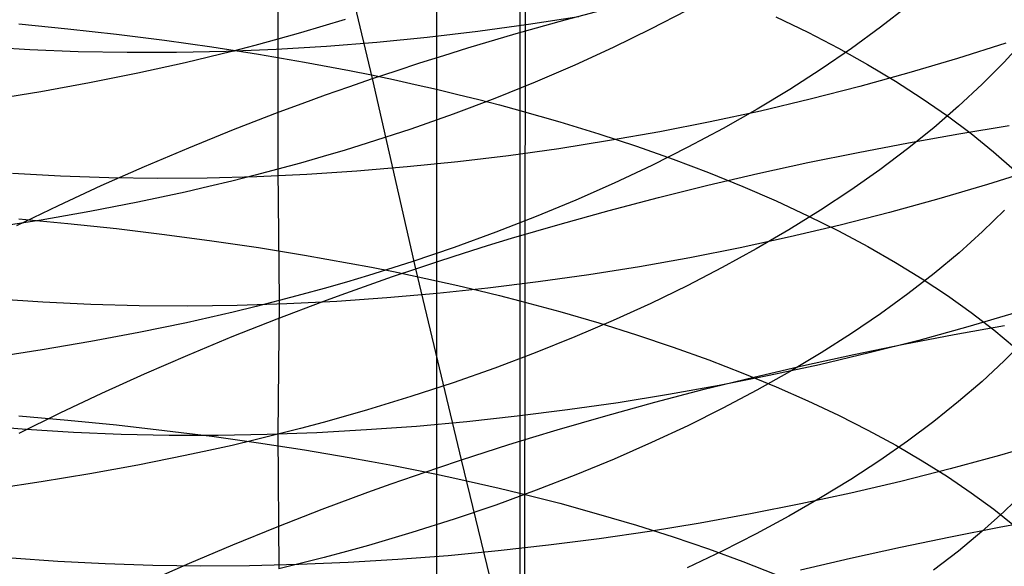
# Model space of a CAD drawing. Extents: x -383 to 1849, y -1185 to -529.
# Tile 157 of 256: x -362 to -352, y -979 to -974. Entities that reach past the tile are written whole.
import ezdxf

# ---------------------------------------------------------------- set-up
doc = ezdxf.new("R2010")
doc.units = 0
doc.layers.add('PREDEFINITO', color=7, linetype='CONTINUOUS')

msp = doc.modelspace()

# ---------------------------------------------------------------- linework, layer by layer
at = {"layer": 'PREDEFINITO'}
for p, q in [((-356.95, -878.0517, 395), (-357.0874, -1065.2537, 395)), ((-357.0803, -1079.1328, 420), (-357.0534, -884.99, 420)), ((-357.0803, -1079.1328, 370), (-357.0534, -884.99, 370)), ((-358.4782, -974.3308, 481.5076), (-358.9031, -972.535, 482.3405)), ((-357.8641, -972.6188, 666.9525), (-357.8649, -974.4323, 667.7845)), ((-359.3815, -972.7275, 637.183), (-359.3817, -973.9545, 638.0189)), ((-356.6361, -973.7697, 481.2165), (-356.1654, -973.6455, 481.1812)), ((-355.4735, -973.6788, 641.3025), (-355.8202, -973.8589, 641.0051)), ((-353.3612, -973.6351, 644.4711), (-353.6249, -973.8408, 644.1106)), ((-358.7382, -973.7651, 638.3087), (-358.9506, -973.8302, 638.2088)), ((-357.1032, -973.9004, 481.2667), (-356.6361, -973.7697, 481.2165)), ((-356.5045, -973.7397, 515.0848), (-356.9872, -973.8152, 515.0404)), ((-354.6233, -973.739, 664.2326), (-354.3193, -973.8873, 663.8778)), ((-361.8552, -973.8075, 669.483), (-361.3855, -973.854, 669.349)), ((-361.3855, -973.854, 669.349), (-360.9212, -973.9062, 669.2013)), ((-359.1652, -973.8933, 638.1122), (-359.3817, -973.9545, 638.0189)), ((-358.9506, -973.8302, 638.2088), (-359.1652, -973.8933, 638.1122)), ((-357.4704, -973.8813, 514.9836), (-357.9534, -973.9382, 514.9145)), ((-357.5663, -974.0375, 481.3318), (-357.1032, -973.9004, 481.2667)), ((-356.9872, -973.8152, 515.0404), (-357.4704, -973.8813, 514.9836)), ((-355.8202, -973.8589, 641.0051), (-356.1775, -974.0333, 640.7179)), ((-354.3193, -973.8873, 663.8778), (-354.0274, -974.0397, 663.5141)), ((-353.6249, -973.8408, 644.1106), (-353.9014, -974.0426, 643.7576)), ((-360.9212, -973.9062, 669.2013), (-360.4627, -973.9641, 669.0398)), ((-360.4627, -973.9641, 669.0398), (-360.0105, -974.0278, 668.8647)), ((-359.3817, -973.9545, 638.0189), (-359.6002, -974.0136, 637.9289)), ((-359.3817, -973.9545, 638.0189), (-359.3804, -975.1959, 638.8303)), ((-358.4358, -973.9857, 514.8333), (-358.9169, -974.0238, 514.7401)), ((-357.9534, -973.9382, 514.9145), (-358.4358, -973.9857, 514.8333)), ((-352.4271, -973.9905, 514.171), (-352.8878, -974.138, 514.2306)), ((-352.2484, -973.9587, 647.2163), (-352.4445, -974.173, 646.82)), ((-361.7493, -974.0547, 513.9357), (-362.2073, -974.0266, 513.762)), ((-361.2865, -974.0733, 514.0983), (-361.7493, -974.0547, 513.9357)), ((-360.8192, -974.0823, 514.2497), (-361.2865, -974.0733, 514.0983)), ((-360.3481, -974.0819, 514.3897), (-360.8192, -974.0823, 514.2497)), ((-359.8736, -974.0719, 514.5181), (-360.3481, -974.0819, 514.3897)), ((-359.8205, -974.0707, 637.8423), (-360.0427, -974.1258, 637.7591)), ((-360.0105, -974.0278, 668.8647), (-359.5653, -974.0973, 668.6758)), ((-359.3964, -974.0526, 514.635), (-359.8736, -974.0719, 514.5181)), ((-359.6002, -974.0136, 637.9289), (-359.8205, -974.0707, 637.8423)), ((-358.9169, -974.0238, 514.7401), (-359.3964, -974.0526, 514.635)), ((-357.7961, -974.1085, 481.37), (-357.5663, -974.0375, 481.3318)), ((-356.1775, -974.0333, 640.7179), (-356.545, -974.2018, 640.4411)), ((-353.9014, -974.0426, 643.7576), (-354.1903, -974.2404, 643.4123)), ((-354.0274, -974.0397, 663.5141), (-353.7479, -974.1959, 663.142)), ((-360.2667, -974.1789, 637.6793), (-360.7196, -974.2791, 637.5297)), ((-360.0427, -974.1258, 637.7591), (-360.2667, -974.1789, 637.6793)), ((-359.5653, -974.0973, 668.6758), (-359.1276, -974.1724, 668.4734)), ((-359.1276, -974.1724, 668.4734), (-358.6979, -974.2533, 668.2573)), ((-358.2521, -974.2551, 481.4579), (-358.0248, -974.181, 481.4121)), ((-358.0248, -974.181, 481.4121), (-357.7961, -974.1085, 481.37)), ((-352.8878, -974.138, 514.2306), (-353.3531, -974.2768, 514.2767)), ((-352.4445, -974.173, 646.82), (-352.6547, -974.3846, 646.429)), ((-358.6979, -974.2533, 668.2573), (-358.4863, -974.2959, 668.1442)), ((-358.4782, -974.3308, 481.5076), (-358.2521, -974.2551, 481.4579)), ((-356.545, -974.2018, 640.4411), (-356.9226, -974.3642, 640.1752)), ((-354.1903, -974.2404, 643.4123), (-354.4912, -974.4338, 643.0753)), ((-353.7479, -974.1959, 663.142), (-353.4811, -974.3559, 662.7619)), ((-360.7196, -974.2791, 637.5297), (-361.1787, -974.3711, 637.3934)), ((-358.7028, -974.4081, 481.5611), (-358.4782, -974.3308, 481.5076)), ((-358.4863, -974.2959, 668.1442), (-358.2769, -974.3399, 668.0277)), ((-358.0613, -976.1453, 480.7129), (-358.4782, -974.3308, 481.5076)), ((-358.2769, -974.3399, 668.0277), (-358.0697, -974.3854, 667.9078)), ((-356.9226, -974.3642, 640.1752), (-357.3098, -974.5202, 639.9205)), ((-353.3531, -974.2768, 514.2767), (-353.8226, -974.4067, 514.3094)), ((-353.4811, -974.3559, 662.7619), (-353.2271, -974.5193, 662.3743)), ((-361.6436, -974.4552, 637.2706), (-362.1135, -974.5312, 637.1611)), ((-361.1787, -974.3711, 637.3934), (-361.6436, -974.4552, 637.2706)), ((-358.926, -974.4869, 481.6184), (-358.7028, -974.4081, 481.5611)), ((-358.0697, -974.3854, 667.9078), (-357.8649, -974.4323, 667.7845)), ((-357.8649, -974.4323, 667.7845), (-357.8649, -976.2611, 668.5801)), ((-357.8649, -974.4323, 667.7845), (-357.6625, -974.4806, 667.6579)), ((-354.4912, -974.4338, 643.0753), (-354.804, -974.6226, 642.7468)), ((-353.8226, -974.4067, 514.3094), (-354.2956, -974.5278, 514.3287)), ((-352.6547, -974.3846, 646.429), (-352.8789, -974.5934, 646.044)), ((-359.1477, -974.5672, 481.6794), (-358.926, -974.4869, 481.6184)), ((-357.3098, -974.5202, 639.9205), (-357.7064, -974.6695, 639.6776)), ((-357.6625, -974.4806, 667.6579), (-357.4626, -974.5303, 667.5279)), ((-357.4626, -974.5303, 667.5279), (-357.2651, -974.5814, 667.3947)), ((-354.2956, -974.5278, 514.3287), (-354.7717, -974.64, 514.335)), ((-353.2271, -974.5193, 662.3743), (-352.9862, -974.6861, 661.9796)), ((-359.8034, -974.8168, 481.8848), (-359.3679, -974.6489, 481.7442)), ((-359.3679, -974.6489, 481.7442), (-359.1477, -974.5672, 481.6794)), ((-357.2651, -974.5814, 667.3947), (-357.0702, -974.6338, 667.2583)), ((-357.0702, -974.6338, 667.2583), (-356.688, -974.7428, 666.9761)), ((-354.7717, -974.64, 514.335), (-355.2503, -974.7433, 514.3282)), ((-354.804, -974.6226, 642.7468), (-355.1284, -974.8067, 642.4274)), ((-352.8789, -974.5934, 646.044), (-353.1167, -974.7991, 645.6652)), ((-357.7064, -974.6695, 639.6776), (-358.112, -974.812, 639.4467)), ((-356.688, -974.7428, 666.9761), (-356.3162, -974.8568, 666.6817)), ((-355.2503, -974.7433, 514.3282), (-355.7308, -974.8376, 514.3085)), ((-352.9862, -974.6861, 661.9796), (-352.7587, -974.856, 661.5782)), ((-360.2322, -974.9901, 482.0397), (-359.8034, -974.8168, 481.8848)), ((-358.112, -974.812, 639.4467), (-358.5264, -974.9474, 639.2282)), ((-355.7308, -974.8376, 514.3085), (-356.2128, -974.923, 514.276)), ((-355.1284, -974.8067, 642.4274), (-355.4639, -974.9858, 642.1173)), ((-353.1167, -974.7991, 645.6652), (-353.3678, -975.0016, 645.293)), ((-352.8766, -974.8574, 480.4774), (-352.3959, -974.7786, 480.5427)), ((-356.2128, -974.923, 514.276), (-356.6957, -974.9994, 514.2309)), ((-356.3162, -974.8568, 666.6817), (-355.9551, -974.9759, 666.3757)), ((-353.3574, -974.9427, 480.4261), (-352.8766, -974.8574, 480.4774)), ((-352.7587, -974.856, 661.5782), (-352.5447, -975.0288, 661.1707)), ((-360.6541, -975.1688, 482.2087), (-360.2322, -974.9901, 482.0397)), ((-358.7369, -975.0123, 639.1238), (-358.9493, -975.0754, 639.0227)), ((-358.5264, -974.9474, 639.2282), (-358.7369, -975.0123, 639.1238)), ((-356.6957, -974.9994, 514.2309), (-357.179, -975.0667, 514.1732)), ((-355.9551, -974.9759, 666.3757), (-355.6049, -975.0998, 666.0584)), ((-355.4639, -974.9858, 642.1173), (-355.8103, -975.1596, 641.8171)), ((-353.838, -975.0346, 480.389), (-353.3574, -974.9427, 480.4261)), ((-353.3678, -975.0016, 645.293), (-353.6319, -975.2005, 644.928)), ((-352.5447, -975.0288, 661.1707), (-352.3447, -975.2044, 660.7575)), ((-358.9493, -975.0754, 639.0227), (-359.1639, -975.1366, 638.9248)), ((-357.179, -975.0667, 514.1732), (-357.6622, -975.125, 514.1031)), ((-355.6049, -975.0998, 666.0584), (-355.2659, -975.2283, 665.7304)), ((-354.3177, -975.1329, 480.3661), (-353.838, -975.0346, 480.389)), ((-361.0685, -975.3524, 482.3914), (-360.6541, -975.1688, 482.2087)), ((-359.3804, -975.1959, 638.8303), (-359.5989, -975.2533, 638.7392)), ((-359.1639, -975.1366, 638.9248), (-359.3804, -975.1959, 638.8303)), ((-359.3804, -975.1959, 638.8303), (-359.3695, -976.4506, 639.6208)), ((-358.6258, -975.2143, 513.9263), (-359.1053, -975.2452, 513.8198)), ((-358.1446, -975.1742, 514.0208), (-358.6258, -975.2143, 513.9263)), ((-357.6622, -975.125, 514.1031), (-358.1446, -975.1742, 514.0208)), ((-355.8103, -975.1596, 641.8171), (-356.1674, -975.3279, 641.527)), ((-354.796, -975.2376, 480.3575), (-354.3177, -975.1329, 480.3661)), ((-353.6319, -975.2005, 644.928), (-353.9088, -975.3957, 644.5704)), ((-352.1415, -975.1955, 513.3885), (-352.6025, -975.342, 513.4489)), ((-361.4575, -975.2615, 513.111), (-361.9152, -975.2369, 512.9349)), ((-360.9948, -975.2768, 513.2758), (-361.4575, -975.2615, 513.111)), ((-360.5278, -975.2828, 513.4292), (-360.9948, -975.2768, 513.2758)), ((-360.0568, -975.2795, 513.5711), (-360.5278, -975.2828, 513.4292)), ((-359.5824, -975.2669, 513.7013), (-360.0568, -975.2795, 513.5711)), ((-359.8192, -975.3087, 638.6516), (-360.0414, -975.3621, 638.5673)), ((-359.5989, -975.2533, 638.7392), (-359.8192, -975.3087, 638.6516)), ((-359.1053, -975.2452, 513.8198), (-359.5824, -975.2669, 513.7013)), ((-355.2724, -975.3487, 480.3636), (-354.796, -975.2376, 480.3575)), ((-355.2659, -975.2283, 665.7304), (-354.9383, -975.3613, 665.392)), ((-361.4752, -975.5409, 482.5874), (-361.0685, -975.3524, 482.3914)), ((-360.0414, -975.3621, 638.5673), (-360.2654, -975.4136, 638.4864)), ((-356.1674, -975.3279, 641.527), (-356.5347, -975.4905, 641.2475)), ((-355.7464, -975.466, 480.3843), (-355.2724, -975.3487, 480.3636)), ((-354.9383, -975.3613, 665.392), (-354.6223, -975.4985, 665.0437)), ((-353.9088, -975.3957, 644.5704), (-354.198, -975.587, 644.2207)), ((-352.6025, -975.342, 513.4489), (-353.068, -975.48, 513.4956)), ((-360.2654, -975.4136, 638.4864), (-360.7183, -975.5107, 638.3349)), ((-356.5347, -975.4905, 641.2475), (-356.9121, -975.6473, 640.979)), ((-356.2174, -975.5896, 480.4198), (-355.7464, -975.466, 480.3843)), ((-354.6223, -975.4985, 665.0437), (-354.3182, -975.6398, 664.6861)), ((-353.068, -975.48, 513.4956), (-353.5376, -975.6093, 513.5287)), ((-361.8738, -975.7338, 482.7964), (-361.4752, -975.5409, 482.5874)), ((-360.7183, -975.5107, 638.3349), (-361.1775, -975.6001, 638.1969)), ((-356.6849, -975.7194, 480.4703), (-356.2174, -975.5896, 480.4198)), ((-354.198, -975.587, 644.2207), (-354.4993, -975.7741, 643.8793)), ((-352.4405, -975.5879, 647.6267), (-352.6504, -975.7917, 647.2318)), ((-361.6423, -975.6817, 638.0724), (-362.1123, -975.7555, 637.9614)), ((-361.8555, -975.6701, 670.2903), (-361.3858, -975.7139, 670.1555)), ((-361.1775, -975.6001, 638.1969), (-361.6423, -975.6817, 638.0724)), ((-356.9121, -975.6473, 640.979), (-357.2992, -975.7978, 640.7219)), ((-354.3182, -975.6398, 664.6861), (-354.0263, -975.785, 664.3195)), ((-353.5376, -975.6093, 513.5287), (-354.0107, -975.7301, 513.5483)), ((-361.3858, -975.7139, 670.1555), (-360.9214, -975.7632, 670.0068)), ((-360.9214, -975.7632, 670.0068), (-360.4629, -975.8179, 669.8442)), ((-357.1485, -975.8553, 480.5359), (-356.6849, -975.7194, 480.4703)), ((-354.4993, -975.7741, 643.8793), (-354.8124, -975.9568, 643.5465)), ((-354.0107, -975.7301, 513.5483), (-354.4868, -975.8422, 513.5546)), ((-360.4629, -975.8179, 669.8442), (-360.0107, -975.8781, 669.6679)), ((-357.2992, -975.7978, 640.7219), (-357.6956, -975.942, 640.4765)), ((-357.3785, -975.9255, 480.5744), (-357.1485, -975.8553, 480.5359)), ((-354.4868, -975.8422, 513.5546), (-354.9654, -975.9457, 513.5477)), ((-354.0263, -975.785, 664.3195), (-353.7468, -975.9339, 663.9444)), ((-352.6504, -975.7917, 647.2318), (-352.8741, -975.9928, 646.8429)), ((-360.0107, -975.8781, 669.6679), (-359.5655, -975.9438, 669.4777)), ((-359.5655, -975.9438, 669.4777), (-359.1277, -976.0149, 669.2738)), ((-357.6956, -975.942, 640.4765), (-358.1012, -976.0796, 640.2433)), ((-357.6074, -975.9973, 480.6167), (-357.3785, -975.9255, 480.5744)), ((-354.9654, -975.9457, 513.5477), (-355.4459, -976.0405, 513.5278)), ((-354.8124, -975.9568, 643.5465), (-355.137, -976.1349, 643.2229)), ((-353.7468, -975.9339, 663.9444), (-353.4799, -976.0863, 663.5612)), ((-359.1277, -976.0149, 669.2738), (-358.698, -976.0915, 669.0562)), ((-357.835, -976.0705, 480.6629), (-357.6074, -975.9973, 480.6167)), ((-355.4459, -976.0405, 513.5278), (-355.9277, -976.1265, 513.4948)), ((-352.8741, -975.9928, 646.8429), (-353.1116, -976.1909, 646.4603)), ((-358.698, -976.0915, 669.0562), (-358.4863, -976.1319, 668.9423)), ((-358.1012, -976.0796, 640.2433), (-358.5156, -976.2104, 640.0227)), ((-358.4863, -976.1319, 668.9423), (-358.2769, -976.1736, 668.825)), ((-358.2862, -976.2215, 480.7668), (-358.0613, -976.1453, 480.7129)), ((-358.0613, -976.1453, 480.7129), (-357.835, -976.0705, 480.6629)), ((-357.6277, -977.9704, 479.951), (-358.0613, -976.1453, 480.7129)), ((-355.9277, -976.1265, 513.4948), (-356.4104, -976.2038, 513.4491)), ((-355.137, -976.1349, 643.2229), (-355.4728, -976.3082, 642.9087)), ((-353.4799, -976.0863, 663.5612), (-353.2258, -976.2422, 663.1704)), ((-358.5156, -976.2104, 640.0227), (-358.726, -976.2732, 639.9172)), ((-358.5096, -976.2992, 480.8246), (-358.2862, -976.2215, 480.7668)), ((-358.2769, -976.1736, 668.825), (-358.0697, -976.2167, 668.7042)), ((-358.0697, -976.2167, 668.7042), (-357.8649, -976.2611, 668.5801)), ((-356.4104, -976.2038, 513.4491), (-356.8935, -976.2722, 513.3906)), ((-353.1116, -976.1909, 646.4603), (-353.3623, -976.3859, 646.0844)), ((-353.2258, -976.2422, 663.1704), (-352.9849, -976.4011, 662.7725)), ((-358.9385, -976.3341, 639.8151), (-359.153, -976.3933, 639.7162)), ((-358.726, -976.2732, 639.9172), (-358.9385, -976.3341, 639.8151)), ((-358.7316, -976.3783, 480.8861), (-358.5096, -976.2992, 480.8246)), ((-357.8649, -976.2611, 668.5801), (-357.8651, -978.1073, 669.34)), ((-357.8649, -976.2611, 668.5801), (-357.6625, -976.3069, 668.4525)), ((-357.3763, -976.3319, 513.3196), (-357.8584, -976.3827, 513.2361)), ((-357.6625, -976.3069, 668.4525), (-357.4626, -976.3541, 668.3216)), ((-356.8935, -976.2722, 513.3906), (-357.3763, -976.3319, 513.3196)), ((-355.4728, -976.3082, 642.9087), (-355.8195, -976.4764, 642.6045)), ((-361.6241, -976.4657, 512.1349), (-362.0754, -976.4352, 511.945)), ((-359.153, -976.3933, 639.7162), (-359.3695, -976.4506, 639.6208)), ((-358.952, -976.4588, 480.9514), (-358.7316, -976.3783, 480.8861)), ((-358.3392, -976.4245, 513.1403), (-358.8182, -976.4575, 513.0322)), ((-357.8584, -976.3827, 513.2361), (-358.3392, -976.4245, 513.1403)), ((-357.4626, -976.3541, 668.3216), (-357.2651, -976.4025, 668.1874)), ((-357.2651, -976.4025, 668.1874), (-357.0702, -976.4523, 668.05)), ((-353.3623, -976.3859, 646.0844), (-353.626, -976.5775, 645.7156)), ((-352.9849, -976.4011, 662.7725), (-352.7574, -976.5631, 662.3678)), ((-361.1672, -976.487, 512.3135), (-361.6241, -976.4657, 512.1349)), ((-360.7053, -976.4993, 512.4806), (-361.1672, -976.487, 512.3135)), ((-360.2389, -976.5024, 512.6362), (-360.7053, -976.4993, 512.4806)), ((-359.7686, -976.4964, 512.7801), (-360.2389, -976.5024, 512.6362)), ((-359.588, -976.506, 639.5288), (-359.8084, -976.5595, 639.4402)), ((-359.2948, -976.4815, 512.9122), (-359.7686, -976.4964, 512.7801)), ((-359.3695, -976.4506, 639.6208), (-359.588, -976.506, 639.5288)), ((-359.388, -976.624, 481.093), (-358.952, -976.4588, 480.9514)), ((-359.3695, -976.4506, 639.6208), (-359.3795, -977.7266, 640.3786)), ((-358.8182, -976.4575, 513.0322), (-359.2948, -976.4815, 512.9122)), ((-357.0702, -976.4523, 668.05), (-356.688, -976.5556, 667.7657)), ((-355.8195, -976.4764, 642.6045), (-356.1767, -976.6393, 642.3106)), ((-360.0307, -976.6112, 639.355), (-360.2547, -976.661, 639.2733)), ((-359.8084, -976.5595, 639.4402), (-360.0307, -976.6112, 639.355)), ((-359.8174, -976.7943, 481.2492), (-359.388, -976.624, 481.093)), ((-356.688, -976.5556, 667.7657), (-356.3162, -976.6638, 667.4692)), ((-353.626, -976.5775, 645.7156), (-353.9024, -976.7655, 645.3544)), ((-352.3244, -976.5641, 512.6929), (-352.79, -976.701, 512.74)), ((-352.7574, -976.5631, 662.3678), (-352.5435, -976.7279, 661.957)), ((-360.2547, -976.661, 639.2733), (-360.7078, -976.755, 639.1201)), ((-356.1767, -976.6393, 642.3106), (-356.5443, -976.7968, 642.0273)), ((-356.3162, -976.6638, 667.4692), (-355.955, -976.7768, 667.1608)), ((-352.79, -976.701, 512.74), (-353.2596, -976.8297, 512.7734)), ((-352.9199, -976.7735, 479.666), (-352.439, -976.6873, 479.7182)), ((-360.7078, -976.755, 639.1201), (-361.1671, -976.8415, 638.9806)), ((-360.2398, -976.9697, 481.4194), (-359.8174, -976.7943, 481.2492)), ((-356.5443, -976.7968, 642.0273), (-356.9218, -976.9485, 641.7552)), ((-355.955, -976.7768, 667.1608), (-355.6048, -976.8944, 666.8412)), ((-353.9024, -976.7655, 645.3544), (-354.1913, -976.9497, 645.0011)), ((-353.4006, -976.866, 479.628), (-352.9199, -976.7735, 479.666)), ((-352.5435, -976.7279, 661.957), (-352.3435, -976.8953, 661.5403)), ((-361.1671, -976.8415, 638.9806), (-361.6321, -976.9205, 638.8547)), ((-355.6048, -976.8944, 666.8412), (-355.2658, -977.0164, 666.5107)), ((-353.8805, -976.9647, 479.6045), (-353.4006, -976.866, 479.628)), ((-353.2596, -976.8297, 512.7734), (-353.7326, -976.95, 512.7931)), ((-352.2481, -976.8272, 648.7964), (-352.4442, -977.0255, 648.3922)), ((-361.6321, -976.9205, 638.8547), (-362.1023, -976.992, 638.7425)), ((-360.6548, -977.1498, 481.6035), (-360.2398, -976.9697, 481.4194)), ((-356.9218, -976.9485, 641.7552), (-357.309, -977.0943, 641.4946)), ((-354.1913, -976.9497, 645.0011), (-354.4923, -977.13, 644.6563)), ((-354.3591, -977.0695, 479.5954), (-353.8805, -976.9647, 479.6045)), ((-353.7326, -976.95, 512.7931), (-354.2085, -977.0619, 512.7993)), ((-357.309, -977.0943, 641.4946), (-357.7056, -977.234, 641.246)), ((-355.2658, -977.0164, 666.5107), (-354.9382, -977.1427, 666.1698)), ((-354.8358, -977.1805, 479.601), (-354.3591, -977.0695, 479.5954)), ((-354.2085, -977.0619, 512.7993), (-354.6867, -977.1654, 512.7922)), ((-352.4442, -977.0255, 648.3922), (-352.6544, -977.2214, 647.9936)), ((-361.062, -977.3345, 481.8011), (-360.6548, -977.1498, 481.6035)), ((-355.3101, -977.2974, 479.6215), (-354.8358, -977.1805, 479.601)), ((-354.6867, -977.1654, 512.7922), (-355.1668, -977.2604, 512.7718)), ((-354.9382, -977.1427, 666.1698), (-354.6222, -977.273, 665.8189)), ((-354.4923, -977.13, 644.6563), (-354.805, -977.306, 644.3201)), ((-357.7056, -977.234, 641.246), (-358.1112, -977.3672, 641.0096)), ((-355.1668, -977.2604, 512.7718), (-355.6482, -977.3469, 512.7383)), ((-354.6222, -977.273, 665.8189), (-354.3182, -977.4072, 665.4585)), ((-352.6544, -977.2214, 647.9936), (-352.8786, -977.4146, 647.6009)), ((-361.4612, -977.5234, 482.0117), (-361.062, -977.3345, 481.8011)), ((-358.1112, -977.3672, 641.0096), (-358.5256, -977.4939, 640.786)), ((-355.6482, -977.3469, 512.7383), (-356.1304, -977.4249, 512.6917)), ((-355.7816, -977.4203, 479.6569), (-355.3101, -977.2974, 479.6215)), ((-354.805, -977.306, 644.3201), (-355.1293, -977.4776, 643.9932)), ((-356.1304, -977.4249, 512.6917), (-356.6128, -977.4943, 512.6323)), ((-356.2496, -977.5491, 479.7074), (-355.7816, -977.4203, 479.6569)), ((-354.3182, -977.4072, 665.4585), (-354.0262, -977.5452, 665.0891)), ((-352.8786, -977.4146, 647.6009), (-353.1164, -977.605, 647.2147)), ((-361.8549, -977.5504, 671.0612), (-361.3853, -977.5915, 670.9256)), ((-361.852, -977.7164, 482.2352), (-361.4612, -977.5234, 482.0117)), ((-358.736, -977.5547, 640.6791), (-358.9485, -977.6138, 640.5755)), ((-358.5256, -977.4939, 640.786), (-358.736, -977.5547, 640.6791)), ((-357.0949, -977.5551, 512.5602), (-357.5762, -977.6073, 512.4755)), ((-356.6128, -977.4943, 512.6323), (-357.0949, -977.5551, 512.5602)), ((-356.7136, -977.6837, 479.7731), (-356.2496, -977.5491, 479.7074)), ((-355.1293, -977.4776, 643.9932), (-355.4648, -977.6445, 643.6758)), ((-354.0262, -977.5452, 665.0891), (-353.7467, -977.6867, 664.7111)), ((-361.7836, -977.6824, 511.1662), (-362.2275, -977.6463, 510.9623)), ((-361.3853, -977.5915, 670.9256), (-360.921, -977.6378, 670.776)), ((-360.921, -977.6378, 670.776), (-360.4625, -977.6893, 670.6125)), ((-358.9485, -977.6138, 640.5755), (-359.163, -977.6711, 640.4754)), ((-358.0562, -977.6508, 512.3782), (-358.5343, -977.6856, 512.2686)), ((-357.5762, -977.6073, 512.4755), (-358.0562, -977.6508, 512.3782)), ((-355.4648, -977.6445, 643.6758), (-355.8112, -977.8066, 643.3685)), ((-353.1164, -977.605, 647.2147), (-353.3675, -977.7924, 646.8353)), ((-361.3335, -977.7095, 511.3587), (-361.7836, -977.6824, 511.1662)), ((-360.8779, -977.7277, 511.5398), (-361.3335, -977.7095, 511.3587)), ((-360.4172, -977.737, 511.7092), (-360.8779, -977.7277, 511.5398)), ((-360.4625, -977.6893, 670.6125), (-360.0104, -977.746, 670.435)), ((-359.9519, -977.7373, 511.867), (-360.4172, -977.737, 511.7092)), ((-360.0104, -977.746, 670.435), (-359.5653, -977.8079, 670.2436)), ((-359.4827, -977.7289, 512.0129), (-359.9519, -977.7373, 511.867)), ((-359.3795, -977.7266, 640.3786), (-359.598, -977.7803, 640.2853)), ((-359.0099, -977.7116, 512.1468), (-359.4827, -977.7289, 512.0129)), ((-359.163, -977.6711, 640.4754), (-359.3795, -977.7266, 640.3786)), ((-359.3795, -977.7266, 640.3786), (-359.3699, -979.012, 641.1192)), ((-358.5343, -977.6856, 512.2686), (-359.0099, -977.7116, 512.1468)), ((-357.1732, -977.8242, 479.8543), (-356.944, -977.7533, 479.8118)), ((-356.944, -977.7533, 479.8118), (-356.7136, -977.6837, 479.7731)), ((-353.7467, -977.6867, 664.7111), (-353.4798, -977.8315, 664.325)), ((-359.8184, -977.8322, 640.1956), (-360.0406, -977.8823, 640.1092)), ((-359.598, -977.7803, 640.2853), (-359.8184, -977.8322, 640.1956)), ((-359.5653, -977.8079, 670.2436), (-359.1276, -977.875, 670.0384)), ((-357.4011, -977.8966, 479.9007), (-357.1732, -977.8242, 479.8543)), ((-355.8112, -977.8066, 643.3685), (-356.1682, -977.9636, 643.0715)), ((-353.3675, -977.7924, 646.8353), (-353.6317, -977.9765, 646.4631)), ((-353.4798, -977.8315, 664.325), (-353.2258, -977.9796, 663.9312)), ((-352.022, -977.7926, 511.9558), (-352.488, -977.9287, 512.0034)), ((-360.2646, -977.9305, 640.0264), (-360.7175, -978.0216, 639.8711)), ((-360.0406, -977.8823, 640.1092), (-360.2646, -977.9305, 640.0264)), ((-359.1276, -977.875, 670.0384), (-358.698, -977.9472, 669.8194)), ((-357.6277, -977.9704, 479.951), (-357.4011, -977.8966, 479.9007)), ((-352.488, -977.9287, 512.0034), (-352.9579, -978.0568, 512.037)), ((-360.7175, -978.0216, 639.8711), (-361.1767, -978.1055, 639.7297)), ((-358.698, -977.9472, 669.8194), (-358.4864, -977.9853, 669.7047)), ((-358.4864, -977.9853, 669.7047), (-358.277, -978.0247, 669.5866)), ((-358.277, -978.0247, 669.5866), (-358.0699, -978.0654, 669.465)), ((-357.8529, -978.0456, 480.0052), (-357.6277, -977.9704, 479.951)), ((-357.1807, -979.8035, 479.2222), (-357.6277, -977.9704, 479.951)), ((-356.1682, -977.9636, 643.0715), (-356.5355, -978.1154, 642.7853)), ((-353.6317, -977.9765, 646.4631), (-353.9085, -978.1572, 646.0985)), ((-353.2258, -977.9796, 663.9312), (-352.9849, -978.1307, 663.5302)), ((-361.1767, -978.1055, 639.7297), (-361.6415, -978.1821, 639.6021)), ((-358.299, -978.2002, 480.1252), (-358.0767, -978.1222, 480.0632)), ((-358.0767, -978.1222, 480.0632), (-357.8529, -978.0456, 480.0052)), ((-358.0699, -978.0654, 669.465), (-357.8651, -978.1073, 669.34)), ((-357.8651, -978.1073, 669.34), (-357.8643, -979.9666, 670.0633)), ((-357.8651, -978.1073, 669.34), (-357.6628, -978.1506, 669.2116)), ((-356.5355, -978.1154, 642.7853), (-356.9128, -978.2616, 642.5104)), ((-352.9579, -978.0568, 512.037), (-353.4311, -978.1768, 512.0569)), ((-352.9849, -978.1307, 663.5302), (-352.7574, -978.2847, 663.1225)), ((-361.6415, -978.1821, 639.6021), (-362.1115, -978.2515, 639.4883)), ((-358.5198, -978.2795, 480.1909), (-358.299, -978.2002, 480.1252)), ((-357.6628, -978.1506, 669.2116), (-357.4629, -978.1951, 669.0798)), ((-357.4629, -978.1951, 669.0798), (-357.2655, -978.2409, 668.9447)), ((-353.9085, -978.1572, 646.0985), (-354.1978, -978.3342, 645.7419)), ((-353.4311, -978.1768, 512.0569), (-353.9073, -978.2886, 512.063)), ((-358.9567, -978.442, 480.3335), (-358.5198, -978.2795, 480.1909)), ((-356.9128, -978.2616, 642.5104), (-357.2998, -978.4022, 642.2471)), ((-357.2655, -978.2409, 668.9447), (-357.0706, -978.288, 668.8063)), ((-357.0706, -978.288, 668.8063), (-356.6885, -978.3856, 668.5201)), ((-353.9073, -978.2886, 512.063), (-354.3857, -978.3923, 512.0557)), ((-352.7574, -978.2847, 663.1225), (-352.5435, -978.4413, 662.7085)), ((-352.249, -978.2772, 649.5585), (-352.4452, -978.4677, 649.1501)), ((-357.2998, -978.4022, 642.2471), (-357.6962, -978.5368, 641.9958)), ((-356.6885, -978.3856, 668.5201), (-356.3168, -978.488, 668.2214)), ((-354.3857, -978.3923, 512.0557), (-354.866, -978.4878, 512.0349)), ((-354.1978, -978.3342, 645.7419), (-354.4991, -978.5075, 645.3939)), ((-359.3869, -978.6095, 480.4907), (-358.9567, -978.442, 480.3335)), ((-356.3168, -978.488, 668.2214), (-355.9558, -978.5949, 667.911)), ((-354.866, -978.4878, 512.0349), (-355.3475, -978.575, 512.0009)), ((-354.4991, -978.5075, 645.3939), (-354.8123, -978.6766, 645.0546)), ((-352.4452, -978.4677, 649.1501), (-352.6555, -978.6558, 648.7473)), ((-352.5435, -978.4413, 662.7085), (-352.3435, -978.6005, 662.2886)), ((-357.6962, -978.5368, 641.9958), (-358.1017, -978.6654, 641.757)), ((-355.9558, -978.5949, 667.911), (-355.6057, -978.7062, 667.5891)), ((-355.3475, -978.575, 512.0009), (-355.8298, -978.654, 511.9537)), ((-352.4757, -978.6114, 478.9314), (-351.9956, -978.5242, 478.9838)), ((-359.8101, -978.7818, 480.6622), (-359.3869, -978.6095, 480.4907)), ((-358.1017, -978.6654, 641.757), (-358.516, -978.7875, 641.531)), ((-355.8298, -978.654, 511.9537), (-356.3122, -978.7246, 511.8934)), ((-354.8123, -978.6766, 645.0546), (-355.137, -978.8415, 644.7247)), ((-352.9556, -978.7045, 478.8934), (-352.4757, -978.6114, 478.9314)), ((-352.6555, -978.6558, 648.7473), (-352.8798, -978.8415, 648.3505)), ((-360.2261, -978.9585, 480.8477), (-359.8101, -978.7818, 480.6622)), ((-358.516, -978.7875, 641.531), (-358.7264, -978.8462, 641.4229)), ((-356.7944, -978.7868, 511.8203), (-357.2757, -978.8407, 511.7345)), ((-356.3122, -978.7246, 511.8934), (-356.7944, -978.7868, 511.8203)), ((-355.6057, -978.7062, 667.5891), (-355.2667, -978.8216, 667.2562)), ((-353.4348, -978.8036, 478.87), (-352.9556, -978.7045, 478.8934)), ((-358.7264, -978.8462, 641.4229), (-358.9388, -978.9032, 641.3183)), ((-357.2757, -978.8407, 511.7345), (-357.7555, -978.8862, 511.636)), ((-355.137, -978.8415, 644.7247), (-355.4728, -979.002, 644.4044)), ((-355.2667, -978.8216, 667.2562), (-354.9392, -978.9411, 666.9128)), ((-353.9128, -978.9086, 478.8611), (-353.4348, -978.8036, 478.87)), ((-352.8798, -978.8415, 648.3505), (-353.1176, -979.0245, 647.9602)), ((-361.4807, -978.9418, 510.409), (-361.9241, -978.9097, 510.2027)), ((-361.0311, -978.9651, 510.6038), (-361.4807, -978.9418, 510.409)), ((-360.5759, -978.9797, 510.7871), (-361.0311, -978.9651, 510.6038)), ((-360.6343, -979.1395, 481.0468), (-360.2261, -978.9585, 480.8477)), ((-359.1815, -978.9715, 511.266), (-359.6505, -978.9829, 511.1183)), ((-359.1533, -978.9585, 641.217), (-359.3699, -979.012, 641.1192)), ((-358.709, -978.9516, 511.4016), (-359.1815, -978.9715, 511.266)), ((-358.9388, -978.9032, 641.3183), (-359.1533, -978.9585, 641.217)), ((-358.2335, -978.9231, 511.525), (-358.709, -978.9516, 511.4016)), ((-357.7555, -978.8862, 511.636), (-358.2335, -978.9231, 511.525)), ((-354.9392, -978.9411, 666.9128), (-354.6233, -979.0645, 666.5595)), ((-354.3891, -979.0195, 478.8671), (-353.9128, -978.9086, 478.8611)), ((-360.1155, -978.9856, 510.9586), (-360.5759, -978.9797, 510.7871)), ((-359.6505, -978.9829, 511.1183), (-360.1155, -978.9856, 510.9586))]:
    msp.add_line(p, q, dxfattribs=at)

doc.saveas('drawing.dxf')
